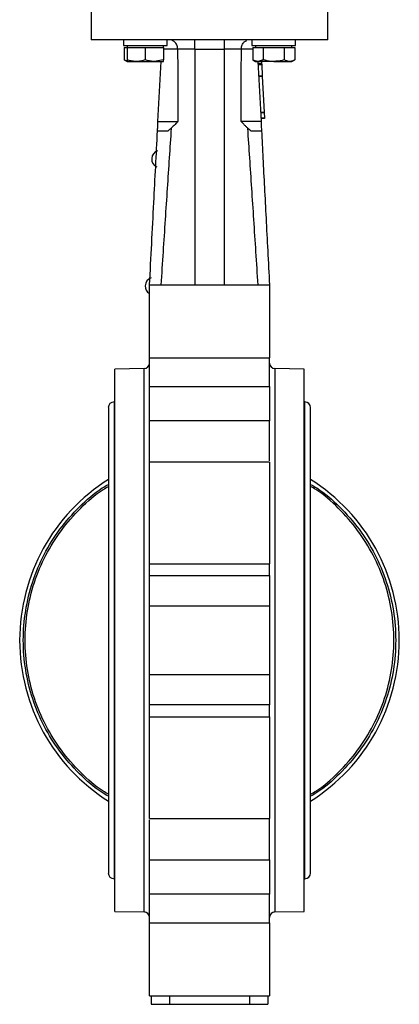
# Model space of a CAD drawing. Header units: millimetres. Extents: x 296 to 1495, y 17 to 1173.
# Tile 2 of 23: x 379 to 484, y 338 to 609. Entities that reach past the tile are written whole.
import ezdxf

# ---------------------------------------------------------------- set-up
doc = ezdxf.new("R2010")
doc.units = ezdxf.units.MM

msp = doc.modelspace()

# ---------------------------------------------------------------- linework, layer by layer
at = {"color": 7, "linetype": 'Continuous', "lineweight": 25}
for p, q in [((399.17, 614.33), (399.17, 603.33)), ((464.17, 603.33), (464.17, 614.33)), ((407.99, 603.33), (407.99, 601.73)), ((419.99, 601.73), (419.99, 603.33)), ((443.35, 603.33), (443.35, 601.73)), ((455.35, 601.73), (455.35, 603.33)), ((407.99, 601.73), (408.62, 601.73)), ((408.22, 601.23), (408.22, 597.8)), ((408.22, 601.23), (408.99, 601.23)), ((408.62, 601.73), (419.99, 601.73)), ((408.99, 601.73), (408.99, 601.23)), ((408.99, 601.23), (408.99, 597.8)), ((408.99, 601.23), (411.49, 601.23)), ((411.49, 601.23), (413.99, 601.23)), ((413.99, 601.23), (413.99, 597.8)), ((413.99, 601.23), (416.49, 601.23)), ((416.49, 601.23), (418.99, 601.23)), ((418.99, 601.23), (418.99, 601.73)), ((418.99, 601.23), (418.99, 597.8)), ((427.67, 600.72), (427.67, 535.98)), ((427.67, 600.72), (435.67, 600.72)), ((435.67, 600.72), (435.67, 535.98)), ((443.35, 601.73), (452.03, 601.73)), ((443.58, 601.23), (443.58, 597.8)), ((443.58, 601.23), (445.02, 601.23)), ((444.35, 601.73), (444.35, 601.23)), ((445.02, 601.23), (446.46, 601.23)), ((446.46, 601.23), (446.46, 597.8)), ((446.46, 601.23), (449.35, 601.23)), ((449.35, 601.23), (452.24, 601.23)), ((452.03, 601.73), (455.35, 601.73)), ((452.24, 601.23), (452.24, 597.8)), ((452.24, 601.23), (453.68, 601.23)), ((453.68, 601.23), (455.12, 601.23)), ((454.35, 601.23), (454.35, 601.73)), ((455.12, 601.23), (455.12, 597.8)), ((408.22, 597.8), (408.99, 597.35)), ((408.99, 597.35), (411.49, 597.35)), ((411.49, 597.35), (416.49, 597.35)), ((418.99, 597.8), (416.49, 597.35)), ((416.49, 597.35), (418.99, 597.35)), ((417.51, 580.83), (418.36, 597.35)), ((443.58, 597.8), (444.35, 597.35)), ((444.35, 597.35), (445.02, 597.35)), ((444.98, 597.35), (445.84, 580.83)), ((446.01, 596.82), (445.01, 596.77)), ((446.46, 597.8), (445.02, 597.35)), ((449.35, 597.35), (445.02, 597.35)), ((446.02, 596.62), (445.02, 596.56)), ((446.03, 596.41), (445.03, 596.36)), ((445.98, 597.35), (446.01, 596.82)), ((446.01, 596.82), (446.02, 596.62)), ((446.02, 596.62), (446.03, 596.41)), ((446.03, 596.41), (446.19, 593.39)), ((449.35, 597.35), (453.68, 597.35)), ((453.68, 597.35), (454.35, 597.35)), ((454.35, 597.35), (455.12, 597.8)), ((446.19, 593.39), (445.19, 593.34)), ((446.2, 593.19), (445.2, 593.13)), ((446.19, 593.39), (446.2, 593.19)), ((446.2, 593.19), (446.71, 583.4)), ((446.71, 583.4), (445.71, 583.35)), ((446.72, 583.2), (445.72, 583.15)), ((446.79, 581.84), (445.79, 581.79)), ((446.8, 581.64), (445.8, 581.58)), ((446.71, 583.4), (446.72, 583.2)), ((446.72, 583.2), (446.79, 581.84)), ((446.79, 581.84), (446.8, 581.64)), ((417.38, 578.33), (420.29, 578.33)), ((443.05, 578.33), (445.97, 578.33)), ((415.17, 535.98), (448.17, 535.98)), ((415.17, 515.93), (448.17, 515.93)), ((415.17, 508.03), (415.17, 515.93)), ((448.17, 508.03), (448.17, 515.93)), ((413.7, 512.97), (405.67, 512.83)), ((405.67, 363.83), (405.67, 512.83)), ((457.67, 512.83), (449.65, 512.97)), ((457.67, 438.33), (457.67, 512.83)), ((415.17, 508.03), (448.17, 508.03)), ((405.67, 503.83), (405.42, 503.83)), ((457.92, 503.83), (457.67, 503.83)), ((403.86, 502.26), (403.86, 374.4)), ((459.49, 374.4), (459.49, 502.26)), ((448.17, 498.66), (415.17, 498.66)), ((448.17, 487.27), (415.17, 487.27)), ((415.17, 459.38), (448.17, 459.38)), ((415.17, 456.1), (415.17, 459.38)), ((448.17, 456.1), (448.17, 459.38)), ((415.17, 456.1), (448.17, 456.1)), ((448.17, 447.73), (415.17, 447.73)), ((457.67, 363.83), (457.67, 438.33)), ((415.17, 428.93), (448.17, 428.93)), ((448.17, 420.56), (415.17, 420.56)), ((415.17, 417.28), (415.17, 420.56)), ((448.17, 417.28), (448.17, 420.56)), ((415.17, 417.28), (448.17, 417.28)), ((415.17, 389.39), (448.17, 389.39)), ((415.17, 378), (448.17, 378)), ((405.42, 372.83), (405.67, 372.83)), ((457.67, 372.83), (457.92, 372.83)), ((448.17, 368.63), (415.17, 368.63)), ((415.17, 360.73), (415.17, 368.63)), ((448.17, 360.73), (448.17, 368.63)), ((405.67, 363.83), (413.7, 363.69)), ((449.65, 363.69), (457.67, 363.83)), ((415.17, 360.73), (448.17, 360.73)), ((415.17, 340.68), (448.17, 340.68)), ((415.67, 340.68), (415.67, 338.33)), ((415.67, 338.33), (420.67, 338.33)), ((420.67, 340.68), (420.67, 338.33)), ((420.67, 338.33), (442.67, 338.33)), ((442.67, 340.68), (442.67, 338.33)), ((442.67, 338.33), (447.67, 338.33)), ((447.67, 340.68), (447.67, 338.33))]:
    msp.add_line(p, q, dxfattribs=at)
at = {"color": 8, "linetype": 'Continuous', "lineweight": 25}
for p, q in [((418.99, 600.83), (422.9, 600.83)), ((440.45, 600.83), (443.58, 600.83)), ((413.7, 438.33), (413.7, 512.97)), ((449.65, 512.97), (449.65, 363.69)), ((405.42, 503.83), (405.42, 438.33)), ((457.92, 438.33), (457.92, 503.83)), ((405.42, 438.33), (405.42, 372.83)), ((413.7, 363.69), (413.7, 438.33)), ((457.92, 372.83), (457.92, 438.33))]:
    msp.add_line(p, q, dxfattribs=at)
at = {"color": 7, "linetype": 'Continuous', "lineweight": 25}
for centre, radius, start, end in [((418.18, 570.55), 2.4, 109.0571, 176.4414), ((418.18, 570.6), 2.4, 177.6309, 245.0152), ((416.37, 535.6), 2.4, 109.0571, 176.4414), ((416.37, 535.65), 2.4, 177.6309, 239.4759), ((413.67, 514.47), 1.5, 271, 0), ((449.67, 514.47), 1.5, 180, 269), ((405.42, 502.26), 1.57, 90, 180), ((457.92, 502.26), 1.57, 0, 90), ((431.67, 438.33), 52.2, 122.2007, 237.7993), ((431.67, 438.33), 52.2, 302.2007, 57.7993), ((405.42, 374.4), 1.57, 180, 270), ((457.92, 374.4), 1.57, 270, 0), ((413.67, 362.19), 1.5, 0, 89), ((449.67, 362.19), 1.5, 91, 180)]:
    msp.add_arc(centre, radius, start, end, dxfattribs=at)
for points, knots in [([(464.17, 603.33), (464.17, 603.33), (463.96, 603.33), (463.13, 603.33), (462.51, 603.33), (460.88, 603.33), (459.88, 603.33), (457.51, 603.33), (456.16, 603.33), (453.15, 603.33), (451.5, 603.33), (447.96, 603.33), (446.07, 603.33), (442.14, 603.33), (440.1, 603.33), (435.93, 603.33), (433.8, 603.33), (429.55, 603.33), (427.42, 603.33), (423.25, 603.33), (421.2, 603.33), (417.27, 603.33), (415.39, 603.33), (411.85, 603.33), (410.2, 603.33), (407.19, 603.33), (405.83, 603.33), (403.47, 603.33), (402.46, 603.33), (400.83, 603.33), (400.21, 603.33), (399.38, 603.33), (399.17, 603.33), (399.17, 603.33)], [0, 0, 0, 0, 0.0625, 0.0625, 0.125, 0.125, 0.1875, 0.1875, 0.25, 0.25, 0.3125, 0.3125, 0.375, 0.375, 0.4375, 0.4375, 0.5, 0.5, 0.5625, 0.5625, 0.625, 0.625, 0.6875, 0.6875, 0.75, 0.75, 0.8125, 0.8125, 0.875, 0.875, 0.9375, 0.9375, 1, 1, 1, 1]), ([(427.67, 600.72), (427.67, 601.05), (427.67, 601.39), (427.67, 602.02), (427.67, 602.31), (427.67, 602.8), (427.67, 603), (427.67, 603.26), (427.67, 603.33), (427.67, 603.33)], [0, 0, 0, 0, 0.25, 0.25, 0.5, 0.5, 0.75, 0.75, 1, 1, 1, 1]), ([(435.67, 603.33), (435.67, 603.33), (435.67, 603.33), (435.67, 603.31), (435.67, 603.29), (435.67, 603.27), (435.67, 603.23), (435.67, 603.18), (435.67, 603.09), (435.67, 602.9), (435.67, 602.57), (435.67, 602.17), (435.67, 601.79), (435.67, 601.47), (435.67, 601.22), (435.67, 600.97), (435.67, 600.8), (435.67, 600.72)], [0, 0, 0, 0, 0.036029, 0.071764, 0.107322, 0.142825, 0.178395, 0.214151, 0.250212, 0.375058, 0.500034, 0.62488, 0.749856, 0.812691, 0.874895, 0.937115, 1, 1, 1, 1]), ([(422.9, 600.83), (422.89, 601.01), (422.87, 601.38), (422.7, 601.91), (422.44, 602.37), (422.03, 602.84), (421.65, 603.03), (421.41, 603.14)], [0, 0, 0, 0, 0.1682597, 0.3388599, 0.5149997, 0.6986264, 1, 1, 1, 1]), ([(422.9, 600.7), (422.91, 599.08), (422.93, 595.81), (422.96, 590.87), (422.98, 585.87), (422.99, 582.52), (422.99, 580.83)], [0, 0, 0, 0, 0.245276, 0.493702, 0.745277, 1, 1, 1, 1]), ([(427.67, 600.69), (427.45, 600.69), (426.99, 600.69), (426.31, 600.69), (425.63, 600.69), (424.95, 600.69), (424.27, 600.7), (423.58, 600.7), (423.13, 600.7), (422.9, 600.7)], [0, 0, 0, 0, 0.141381, 0.283255, 0.425623, 0.568482, 0.711831, 0.855671, 1, 1, 1, 1]), ([(440.45, 600.7), (440.22, 600.7), (439.76, 600.7), (439.08, 600.7), (438.4, 600.69), (437.71, 600.69), (437.03, 600.69), (436.35, 600.69), (435.9, 600.69), (435.67, 600.69)], [0, 0, 0, 0, 0.144213, 0.287976, 0.431287, 0.574146, 0.716552, 0.858503, 1, 1, 1, 1]), ([(440.35, 580.83), (440.36, 582.52), (440.36, 585.87), (440.38, 590.87), (440.41, 595.81), (440.44, 599.08), (440.45, 600.7)], [0, 0, 0, 0, 0.254757, 0.506343, 0.754758, 1, 1, 1, 1]), ([(440.45, 600.83), (440.46, 601.01), (440.48, 601.38), (440.65, 601.91), (440.9, 602.37), (441.31, 602.84), (441.7, 603.03), (441.94, 603.14)], [0, 0, 0, 0, 0.168259, 0.338864, 0.515013, 0.698653, 1, 1, 1, 1]), ([(440.45, 600.7), (440.45, 600.73), (440.45, 600.77), (440.45, 600.81), (440.45, 600.83)], [0, 0, 0, 0, 0.502361, 1, 1, 1, 1]), ([(408.99, 597.46), (408.96, 597.47), (408.81, 597.51), (408.55, 597.62), (408.33, 597.74), (408.22, 597.8)], [0, 0, 0, 0, 0.132639, 0.565598, 1, 1, 1, 1]), ([(411.49, 597.35), (411.44, 597.36), (410.59, 597.36), (409.76, 597.59), (408.99, 597.8)], [0, 0, 0, 0, 0.070201, 1, 1, 1, 1]), ([(408.99, 597.8), (408.99, 597.75), (408.99, 597.48), (408.99, 597.41), (408.99, 597.35)], [0, 0, 0, 0, 0.211001, 1, 1, 1, 1]), ([(413.99, 597.8), (413.79, 597.74), (413.39, 597.61), (412.77, 597.47), (412.14, 597.37), (411.71, 597.36), (411.49, 597.35)], [0, 0, 0, 0, 0.247269, 0.495363, 0.746874, 1, 1, 1, 1]), ([(416.49, 597.35), (416.44, 597.36), (416.18, 597.36), (415.73, 597.39), (415.15, 597.48), (414.57, 597.62), (414.19, 597.74), (413.99, 597.8)], [0, 0, 0, 0, 0.070028, 0.299792, 0.530817, 0.765019, 1, 1, 1, 1]), ([(418.99, 597.35), (418.99, 597.41), (418.99, 597.48), (418.99, 597.75), (418.99, 597.8)], [0, 0, 0, 0, 0.788999, 1, 1, 1, 1]), ([(445.02, 597.35), (444.99, 597.36), (444.73, 597.36), (444.24, 597.46), (443.8, 597.69), (443.58, 597.8)], [0, 0, 0, 0, 0.070063, 0.53077, 1, 1, 1, 1]), ([(449.35, 597.35), (449.12, 597.36), (448.15, 597.38), (447.19, 597.62), (446.46, 597.8)], [0, 0, 0, 0, 0.231849, 1, 1, 1, 1]), ([(452.24, 597.8), (452.04, 597.75), (451.1, 597.48), (450.12, 597.41), (449.35, 597.35)], [0, 0, 0, 0, 0.211001, 1, 1, 1, 1]), ([(453.68, 597.35), (453.65, 597.36), (453.16, 597.36), (452.68, 597.59), (452.24, 597.8)], [0, 0, 0, 0, 0.0702006, 1, 1, 1, 1]), ([(455.12, 597.8), (455.01, 597.74), (454.77, 597.61), (454.42, 597.47), (454.05, 597.37), (453.8, 597.36), (453.68, 597.35)], [0, 0, 0, 0, 0.247269, 0.495363, 0.746874, 1, 1, 1, 1]), ([(417.38, 578.33), (417.39, 578.51), (417.41, 578.88), (417.44, 579.47), (417.47, 580.13), (417.5, 580.59), (417.51, 580.83)], [0, 0, 0, 0, 0.216324, 0.455086, 0.716307, 1, 1, 1, 1]), ([(417.51, 580.83), (418.3, 580.83), (419.04, 580.83), (420.36, 580.83), (420.95, 580.83), (421.91, 580.83), (422.29, 580.83), (422.82, 580.83), (422.97, 580.83), (422.99, 580.83)], [0, 0, 0, 0, 0.25, 0.25, 0.5, 0.5, 0.75, 0.75, 1, 1, 1, 1]), ([(421.13, 578.99), (420.95, 576.28), (420.58, 570.78), (420.03, 562.42), (419.47, 553.82), (418.9, 544.98), (418.51, 539), (418.32, 535.98)], [0, 0, 0, 0, 0.188993, 0.383489, 0.58349, 0.788993, 1, 1, 1, 1]), ([(421.13, 578.99), (421.06, 578.93), (420.92, 578.8), (420.71, 578.63), (420.5, 578.47), (420.36, 578.38), (420.29, 578.33)], [0, 0, 0, 0, 0.261771, 0.515227, 0.761044, 1, 1, 1, 1]), ([(422.99, 580.83), (422.81, 580.65), (422.46, 580.3), (421.96, 579.81), (421.53, 579.38), (421.26, 579.11), (421.13, 578.99)], [0, 0, 0, 0, 0.297128, 0.562928, 0.79726, 1, 1, 1, 1]), ([(442.21, 578.99), (442.04, 579.16), (441.66, 579.53), (441.04, 580.14), (440.59, 580.59), (440.35, 580.83)], [0, 0, 0, 0, 0.2773304, 0.6107682, 1, 1, 1, 1]), ([(445.84, 580.83), (445.05, 580.83), (444.31, 580.83), (442.98, 580.83), (442.4, 580.83), (441.43, 580.83), (441.05, 580.83), (440.52, 580.83), (440.38, 580.83), (440.35, 580.83)], [0, 0, 0, 0, 0.25, 0.25, 0.5, 0.5, 0.75, 0.75, 1, 1, 1, 1]), ([(445.03, 535.98), (444.83, 539), (444.45, 544.98), (443.88, 553.82), (443.31, 562.42), (442.76, 570.78), (442.4, 576.28), (442.21, 578.99)], [0, 0, 0, 0, 0.211029, 0.416543, 0.616543, 0.811029, 1, 1, 1, 1]), ([(443.05, 578.33), (443, 578.37), (442.89, 578.44), (442.72, 578.56), (442.56, 578.7), (442.39, 578.84), (442.27, 578.94), (442.21, 578.99)], [0, 0, 0, 0, 0.190644, 0.385572, 0.5852, 0.7899, 1, 1, 1, 1]), ([(445.84, 580.83), (445.86, 580.37), (445.9, 579.53), (445.95, 578.7), (445.97, 578.33)], [0, 0, 0, 0, 0.5446994, 1, 1, 1, 1]), ([(415.19, 535.98), (415.58, 543.52), (416.31, 557.63), (417.04, 571.75), (417.38, 578.33)], [0, 0, 0, 0, 0.533849, 1, 1, 1, 1]), ([(445.97, 578.33), (446.1, 575.81), (446.37, 570.62), (446.78, 562.61), (447.22, 554.14), (447.68, 545.21), (448, 539.11), (448.16, 535.98)], [0, 0, 0, 0, 0.178336, 0.367504, 0.567504, 0.778336, 1, 1, 1, 1]), ([(415.17, 515.93), (415.17, 516.05), (415.17, 516.29), (415.17, 516.66), (415.17, 517.03), (415.17, 517.4), (415.17, 517.77), (415.17, 518.15), (415.17, 518.53), (415.17, 518.91), (415.17, 519.76), (415.17, 521.09), (415.17, 522.9), (415.17, 524.69), (415.17, 526.41), (415.17, 528.04), (415.17, 529.55), (415.17, 530.95), (415.17, 532.22), (415.17, 533.35), (415.17, 534.3), (415.17, 535.05), (415.17, 535.48), (415.17, 535.71), (415.17, 535.83), (415.17, 535.92), (415.17, 535.97), (415.17, 535.98), (415.17, 535.98)], [0, 0, 0, 0, 0.013727, 0.02742, 0.041089, 0.054744, 0.068393, 0.082049, 0.095719, 0.109415, 0.123146, 0.186583, 0.250038, 0.313475, 0.376929, 0.438458, 0.500004, 0.561532, 0.623079, 0.686516, 0.74997, 0.813407, 0.876862, 0.901545, 0.926142, 0.950712, 0.975312, 1, 1, 1, 1]), ([(448.17, 535.98), (448.17, 535.98), (448.17, 535.83), (448.17, 535.26), (448.17, 534.83), (448.17, 533.71), (448.17, 533.02), (448.17, 531.43), (448.17, 530.52), (448.17, 528.55), (448.17, 527.48), (448.17, 525.25), (448.17, 524.08), (448.17, 521.72), (448.17, 520.52), (448.17, 518.18), (448.17, 517.03), (448.17, 515.93)], [0, 0, 0, 0, 0.125, 0.125, 0.25, 0.25, 0.375, 0.375, 0.5, 0.5, 0.625, 0.625, 0.75, 0.75, 0.875, 0.875, 1, 1, 1, 1]), ([(415.17, 498.66), (415.17, 498.72), (415.17, 498.84), (415.17, 499.02), (415.17, 499.21), (415.17, 499.41), (415.17, 499.62), (415.17, 499.83), (415.17, 500.05), (415.17, 500.27), (415.17, 500.79), (415.17, 501.65), (415.17, 502.92), (415.17, 504.24), (415.17, 505.3), (415.17, 506.08), (415.17, 506.58), (415.17, 507.07), (415.17, 507.56), (415.17, 507.87), (415.17, 508.03)], [0, 0, 0, 0, 0.027191, 0.054266, 0.081258, 0.1082, 0.135127, 0.162072, 0.189068, 0.216151, 0.243352, 0.371657, 0.500014, 0.628319, 0.756676, 0.805529, 0.854092, 0.90256, 0.951131, 1, 1, 1, 1]), ([(448.17, 508.03), (448.17, 507.23), (448.17, 506.37), (448.17, 504.64), (448.17, 503.77), (448.17, 502.09), (448.17, 501.29), (448.17, 499.84), (448.17, 499.19), (448.17, 498.66)], [0, 0, 0, 0, 0.25, 0.25, 0.5, 0.5, 0.75, 0.75, 1, 1, 1, 1]), ([(415.17, 487.27), (415.17, 489.03), (415.17, 493.2), (415.17, 496.66), (415.17, 498.66)], [0, 0, 0, 0, 0.422025, 1, 1, 1, 1]), ([(448.17, 487.62), (448.17, 489.26), (448.17, 493.31), (448.17, 496.66), (448.17, 498.66)], [0, 0, 0, 0, 0.404966, 1, 1, 1, 1]), ([(415.17, 459.38), (415.17, 459.42), (415.17, 459.52), (415.17, 459.68), (415.17, 459.85), (415.17, 460.03), (415.17, 460.21), (415.17, 460.4), (415.17, 460.79), (415.17, 461.41), (415.17, 462.35), (415.17, 463.41), (415.17, 464.99), (415.17, 467.18), (415.17, 470.05), (415.17, 472.96), (415.17, 475.76), (415.17, 478.35), (415.17, 480.76), (415.17, 482.96), (415.17, 484.52), (415.17, 485.55), (415.17, 486.19), (415.17, 486.69), (415.17, 486.98), (415.17, 487.14), (415.17, 487.21), (415.17, 487.26), (415.17, 487.27), (415.17, 487.27)], [0, 0, 0, 0, 0.009534, 0.019052, 0.028561, 0.038067, 0.047577, 0.057097, 0.066634, 0.101934, 0.137247, 0.174018, 0.210803, 0.285823, 0.360843, 0.434304, 0.504833, 0.571376, 0.63792, 0.708449, 0.78191, 0.819463, 0.857031, 0.894584, 0.932151, 0.949137, 0.966082, 0.983024, 1, 1, 1, 1]), ([(448.17, 487.27), (448.17, 487.27), (448.17, 486.98), (448.17, 485.86), (448.17, 485.03), (448.17, 482.93), (448.17, 481.65), (448.17, 478.8), (448.17, 477.23), (448.17, 473.97), (448.17, 472.29), (448.17, 469), (448.17, 467.4), (448.17, 464.47), (448.17, 463.14), (448.17, 460.91), (448.17, 460.01), (448.17, 459.38)], [0, 0, 0, 0, 0.125, 0.125, 0.25, 0.25, 0.375, 0.375, 0.5, 0.5, 0.625, 0.625, 0.75, 0.75, 0.875, 0.875, 1, 1, 1, 1]), ([(403.86, 395.49), (403.29, 395.81), (400.37, 397.49), (395.79, 401.59), (390.36, 407.69), (386.03, 414.66), (382.85, 422.2), (380.91, 430.16), (380.25, 438.33), (380.91, 446.5), (382.85, 454.46), (386.03, 462), (390.36, 468.97), (395.79, 475.07), (400.37, 479.17), (403.29, 480.85), (403.86, 481.17)], [0, 0, 0, 0, 0.019136, 0.09928, 0.179424, 0.259568, 0.339712, 0.419856, 0.5, 0.580144, 0.660288, 0.740432, 0.820576, 0.90072, 0.980864, 1, 1, 1, 1]), ([(403.86, 396.06), (403.39, 396.33), (400.59, 397.95), (396.14, 401.96), (390.76, 407.99), (386.48, 414.89), (383.32, 422.36), (381.4, 430.24), (380.76, 438.33), (381.4, 446.42), (383.32, 454.3), (386.48, 461.77), (390.76, 468.67), (396.14, 474.7), (400.59, 478.71), (403.39, 480.33), (403.86, 480.6)], [0, 0, 0, 0, 0.0161099, 0.0967582, 0.1774066, 0.2580549, 0.3387033, 0.4193516, 0.5, 0.5806483, 0.6612967, 0.741945, 0.8225934, 0.9032418, 0.9838901, 1, 1, 1, 1]), ([(459.49, 481.17), (460.05, 480.85), (462.98, 479.17), (467.56, 475.07), (472.99, 468.97), (477.31, 462), (480.5, 454.46), (482.44, 446.5), (483.09, 438.33), (482.44, 430.16), (480.5, 422.2), (477.31, 414.66), (472.99, 407.69), (467.56, 401.59), (462.98, 397.49), (460.05, 395.81), (459.49, 395.49)], [0, 0, 0, 0, 0.019136, 0.09928, 0.179424, 0.259568, 0.339712, 0.419856, 0.5, 0.580144, 0.660288, 0.740432, 0.820576, 0.90072, 0.980864, 1, 1, 1, 1]), ([(459.49, 396.06), (459.96, 396.33), (462.76, 397.95), (467.2, 401.96), (472.58, 407.99), (476.87, 414.89), (480.02, 422.36), (481.94, 430.24), (482.59, 438.33), (481.94, 446.42), (480.02, 454.3), (476.87, 461.77), (472.58, 468.67), (467.2, 474.7), (462.76, 478.71), (459.96, 480.33), (459.49, 480.6)], [0, 0, 0, 0, 0.01611, 0.096758, 0.177407, 0.258055, 0.338703, 0.419352, 0.5, 0.580648, 0.661297, 0.741945, 0.822593, 0.903242, 0.98389, 1, 1, 1, 1]), ([(415.17, 447.73), (415.17, 447.82), (415.17, 448.01), (415.17, 448.29), (415.17, 448.57), (415.17, 448.85), (415.17, 449.13), (415.17, 449.41), (415.17, 449.69), (415.17, 449.97), (415.17, 450.59), (415.17, 451.55), (415.17, 452.76), (415.17, 453.86), (415.17, 454.61), (415.17, 455.11), (415.17, 455.4), (415.17, 455.66), (415.17, 455.9), (415.17, 456.04), (415.17, 456.1)], [0, 0, 0, 0, 0.027191, 0.054266, 0.081258, 0.1082, 0.135127, 0.162072, 0.189068, 0.216151, 0.243352, 0.371657, 0.500014, 0.628319, 0.756676, 0.805529, 0.854092, 0.90256, 0.951131, 1, 1, 1, 1]), ([(448.17, 456.1), (448.17, 455.77), (448.17, 455.31), (448.17, 454.17), (448.17, 453.49), (448.17, 451.99), (448.17, 451.17), (448.17, 449.47), (448.17, 448.59), (448.17, 447.73)], [0, 0, 0, 0, 0.25, 0.25, 0.5, 0.5, 0.75, 0.75, 1, 1, 1, 1]), ([(415.17, 428.93), (415.17, 429.21), (415.17, 429.78), (415.17, 430.63), (415.17, 431.49), (415.17, 432.34), (415.17, 433.19), (415.17, 434.05), (415.17, 434.9), (415.17, 435.76), (415.17, 436.62), (415.17, 437.47), (415.17, 438.57), (415.17, 439.9), (415.17, 441.47), (415.17, 443.04), (415.17, 444.6), (415.17, 446.17), (415.17, 447.21), (415.17, 447.73)], [0, 0, 0, 0, 0.045495, 0.090965, 0.136416, 0.181853, 0.227281, 0.272707, 0.318137, 0.363576, 0.409029, 0.454503, 0.500003, 0.58339, 0.666709, 0.749994, 0.833281, 0.916605, 1, 1, 1, 1]), ([(415.17, 420.56), (415.17, 420.59), (415.17, 420.67), (415.17, 420.79), (415.17, 420.92), (415.17, 421.06), (415.17, 421.2), (415.17, 421.36), (415.17, 421.52), (415.17, 421.7), (415.17, 422.1), (415.17, 422.8), (415.17, 423.9), (415.17, 425.11), (415.17, 426.14), (415.17, 426.91), (415.17, 427.41), (415.17, 427.92), (415.17, 428.43), (415.17, 428.76), (415.17, 428.93)], [0, 0, 0, 0, 0.027191, 0.054266, 0.081258, 0.1082, 0.135127, 0.162072, 0.189068, 0.216151, 0.243352, 0.371657, 0.500014, 0.628319, 0.756676, 0.805529, 0.854092, 0.90256, 0.951131, 1, 1, 1, 1]), ([(448.17, 428.93), (448.17, 428.07), (448.17, 427.19), (448.17, 425.49), (448.17, 424.67), (448.17, 423.17), (448.17, 422.49), (448.17, 421.35), (448.17, 420.89), (448.17, 420.56)], [0, 0, 0, 0, 0.25, 0.25, 0.5, 0.5, 0.75, 0.75, 1, 1, 1, 1]), ([(415.17, 389.39), (415.17, 389.39), (415.17, 389.39), (415.17, 389.4), (415.17, 389.41), (415.17, 389.44), (415.17, 389.48), (415.17, 389.52), (415.17, 389.57), (415.17, 389.7), (415.17, 389.97), (415.17, 390.47), (415.17, 391.11), (415.17, 392.14), (415.17, 393.7), (415.17, 395.9), (415.17, 398.31), (415.17, 400.9), (415.17, 403.7), (415.17, 406.61), (415.17, 409.48), (415.17, 411.67), (415.17, 413.25), (415.17, 414.3), (415.17, 415.25), (415.17, 415.93), (415.17, 416.4), (415.17, 416.73), (415.17, 417.02), (415.17, 417.2), (415.17, 417.28)], [0, 0, 0, 0, 0.009163, 0.01831, 0.027446, 0.036576, 0.045708, 0.054846, 0.063996, 0.073166, 0.110505, 0.147858, 0.185198, 0.222551, 0.295593, 0.36572, 0.431884, 0.498048, 0.568175, 0.641218, 0.71581, 0.790403, 0.826964, 0.863539, 0.898638, 0.933749, 0.950327, 0.966871, 0.983417, 1, 1, 1, 1]), ([(448.17, 417.28), (448.17, 416.65), (448.17, 415.75), (448.17, 413.52), (448.17, 412.19), (448.17, 409.26), (448.17, 407.66), (448.17, 404.37), (448.17, 402.69), (448.17, 399.43), (448.17, 397.86), (448.17, 395.01), (448.17, 393.73), (448.17, 391.63), (448.17, 390.8), (448.17, 389.68), (448.17, 389.39), (448.17, 389.39)], [0, 0, 0, 0, 0.125, 0.125, 0.25, 0.25, 0.375, 0.375, 0.5, 0.5, 0.625, 0.625, 0.75, 0.75, 0.875, 0.875, 1, 1, 1, 1]), ([(415.17, 378), (415.17, 380), (415.17, 383.35), (415.17, 387.4), (415.17, 389.04)], [0, 0, 0, 0, 0.595034, 1, 1, 1, 1]), ([(448.17, 378), (448.17, 380), (448.17, 383.46), (448.17, 387.63), (448.17, 389.39)], [0, 0, 0, 0, 0.577975, 1, 1, 1, 1]), ([(415.17, 368.63), (415.17, 368.72), (415.17, 368.89), (415.17, 369.16), (415.17, 369.43), (415.17, 369.7), (415.17, 369.97), (415.17, 370.24), (415.17, 370.52), (415.17, 370.8), (415.17, 371.43), (415.17, 372.42), (415.17, 373.74), (415.17, 375.01), (415.17, 375.93), (415.17, 376.57), (415.17, 376.96), (415.17, 377.33), (415.17, 377.68), (415.17, 377.89), (415.17, 378)], [0, 0, 0, 0, 0.027191, 0.054266, 0.081258, 0.1082, 0.135127, 0.162072, 0.189068, 0.216151, 0.243352, 0.371657, 0.500014, 0.628319, 0.756676, 0.805529, 0.854092, 0.90256, 0.951131, 1, 1, 1, 1]), ([(448.17, 378), (448.17, 377.47), (448.17, 376.82), (448.17, 375.37), (448.17, 374.57), (448.17, 372.89), (448.17, 372.02), (448.17, 370.29), (448.17, 369.43), (448.17, 368.63)], [0, 0, 0, 0, 0.25, 0.25, 0.5, 0.5, 0.75, 0.75, 1, 1, 1, 1]), ([(415.17, 340.68), (415.17, 340.68), (415.17, 340.68), (415.17, 340.7), (415.17, 340.73), (415.17, 340.76), (415.17, 340.81), (415.17, 340.87), (415.17, 340.93), (415.17, 341.01), (415.17, 341.21), (415.17, 341.61), (415.17, 342.36), (415.17, 343.31), (415.17, 344.43), (415.17, 345.71), (415.17, 347.11), (415.17, 348.62), (415.17, 350.25), (415.17, 351.97), (415.17, 353.76), (415.17, 355.56), (415.17, 357), (415.17, 358.05), (415.17, 358.74), (415.17, 359.41), (415.17, 360.08), (415.17, 360.51), (415.17, 360.73)], [0, 0, 0, 0, 0.013727, 0.02742, 0.041089, 0.054744, 0.068393, 0.082049, 0.095719, 0.109415, 0.123146, 0.186583, 0.250038, 0.313475, 0.376929, 0.438458, 0.500004, 0.561532, 0.623079, 0.686516, 0.74997, 0.813407, 0.876862, 0.901545, 0.926142, 0.950712, 0.975312, 1, 1, 1, 1]), ([(448.17, 360.73), (448.17, 359.63), (448.17, 358.48), (448.17, 356.13), (448.17, 354.94), (448.17, 352.58), (448.17, 351.41), (448.17, 349.18), (448.17, 348.11), (448.17, 346.14), (448.17, 345.23), (448.17, 343.64), (448.17, 342.95), (448.17, 341.83), (448.17, 341.4), (448.17, 340.83), (448.17, 340.68), (448.17, 340.68)], [0, 0, 0, 0, 0.125, 0.125, 0.25, 0.25, 0.375, 0.375, 0.5, 0.5, 0.625, 0.625, 0.75, 0.75, 0.875, 0.875, 1, 1, 1, 1])]:
    msp.add_open_spline(points, degree=3, knots=knots, dxfattribs=at)
for points in [[(422.9, 600.7), (422.9, 600.75), (422.9, 600.79), (422.9, 600.83)], [(448.17, 447.73), (448.17, 441.49), (448.17, 435.17), (448.17, 428.93)]]:
    msp.add_open_spline(points, degree=3, dxfattribs=at)

doc.saveas('drawing.dxf')
